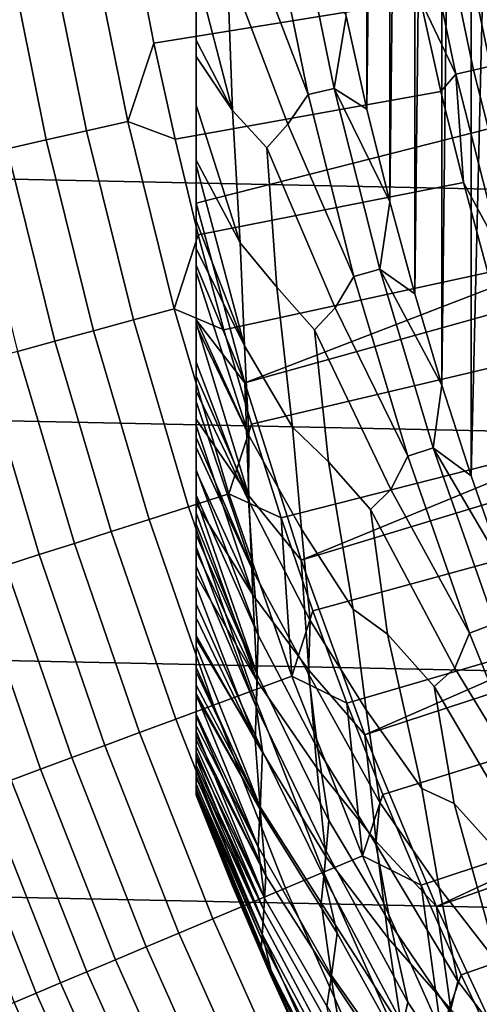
# Model space of a CAD drawing. Header units: metres. Extents: x -29 to 117, y -464 to 29.
# Tile 81 of 256: x -21.36 to -19.11, y -9.01 to -4.19. Entities that reach past the tile are written whole.
import ezdxf

# ---------------------------------------------------------------- set-up
doc = ezdxf.new("R2010")
doc.units = ezdxf.units.M
doc.layers.add('solid_24_501_056_XXX', color=7, linetype='CONTINUOUS')

msp = doc.modelspace()

# ---------------------------------------------------------------- linework, layer by layer
at = {"layer": 'solid_24_501_056_XXX'}
for points in [[(-20.5, -7.970665, 147.429871), (-20.5, 7.981003, 147.34346), (-20.5, 7.98436, 147.257355), (-20.5, -7.981005, 147.34343)], [(-20.5, -7.98436, 129.791641), (-20.5, -7.98436, 147.257355), (-20.5, 7.98436, 147.257355), (-20.5, 7.98436, 129.791641)], [(-20.5, -7.98436, 147.257355), (-20.5, -7.981005, 147.34343), (-20.5, 7.98436, 147.257355)], [(-20.5, -7.978689, 129.621338), (-20.5, -7.98436, 129.791641), (-20.5, 7.98436, 129.791641), (-20.5, 7.978689, 129.621338)], [(-20.5, -7.963321, 147.471283), (-20.5, 7.970655, 147.429932), (-20.5, 7.981003, 147.34346), (-20.5, -7.970665, 147.429871)], [(-20.5, 7.978689, 129.621338), (-20.5, 7.961432, 129.450684), (-20.5, -7.978689, 129.621338)], [(-20.5, -7.953451, 147.516571), (-20.5, 7.96332, 147.471283), (-20.5, 7.970655, 147.429932), (-20.5, -7.963321, 147.471283)], [(-20.5, -7.928685, 147.60437), (-20.5, 7.953424, 147.516678), (-20.5, 7.96332, 147.471283), (-20.5, -7.953451, 147.516571)], [(-20.5, 7.955085, 129.406357), (-20.5, -7.961432, 129.450684), (-20.5, -7.978689, 129.621338), (-20.5, 7.961432, 129.450684)], [(-20.5, 7.932583, 129.279663), (-20.5, -7.955085, 129.406357), (-20.5, -7.961432, 129.450684), (-20.5, 7.955085, 129.406357)], [(-20.5, -7.899851, 147.684433), (-20.5, 7.928636, 147.604523), (-20.5, 7.953424, 147.516678), (-20.5, -7.928685, 147.60437)], [(-20.5, 7.89168, 129.10791), (-20.5, -7.932584, 129.279663), (-20.5, -7.955085, 129.406357), (-20.5, 7.932583, 129.279663)], [(-20.5, -7.896212, 147.69342), (-20.5, 7.899852, 147.684433), (-20.5, 7.928636, 147.604523), (-20.5, -7.899851, 147.684433)], [(-20.5, -7.855006, 147.784149), (-20.5, 7.896134, 147.693619), (-20.5, 7.899852, 147.684433), (-20.5, -7.896212, 147.69342)], [(-20.5, -7.804613, 147.876602), (-20.5, 7.854891, 147.784378), (-20.5, 7.896134, 147.693619), (-20.5, -7.855006, 147.784149)], [(-20.5, 7.866208, 129.020355), (-20.5, -7.89168, 129.10791), (-20.5, -7.932584, 129.279663), (-20.5, 7.89168, 129.10791)], [(-20.5, 7.838297, 128.935287), (-20.5, -7.866208, 129.020355), (-20.5, -7.89168, 129.10791), (-20.5, 7.866208, 129.020355)], [(-20.5, -7.79329, 147.895264), (-20.5, 7.80446, 147.876862), (-20.5, 7.854891, 147.784378), (-20.5, -7.804613, 147.876602)], [(-20.5, 7.772004, 128.761612), (-20.5, -7.838297, 128.935287), (-20.5, -7.866208, 129.020355), (-20.5, 7.838297, 128.935287)], [(-20.5, -7.743899, 147.971069), (-20.5, 7.793289, 147.895264), (-20.5, 7.80446, 147.876862), (-20.5, -7.79329, 147.895264)], [(-20.5, -7.671966, 148.067352), (-20.5, 7.743721, 147.971329), (-20.5, 7.793289, 147.895264), (-20.5, -7.743899, 147.971069)], [(-20.5, 7.715996, 128.636612), (-20.5, -7.772004, 128.761612), (-20.5, -7.838297, 128.935287), (-20.5, 7.772004, 128.761612)], [(-20.5, -7.642811, 148.102859), (-20.5, 7.671778, 148.067581), (-20.5, 7.743721, 147.971329), (-20.5, -7.671966, 148.067352)], [(-20.5, 7.691751, 128.5867), (-20.5, -7.715996, 128.636612), (-20.5, -7.772004, 128.761612), (-20.5, 7.715996, 128.636612)], [(-20.5, 7.597048, 128.410522), (-20.5, -7.691751, 128.5867), (-20.5, -7.715996, 128.636612), (-20.5, 7.691751, 128.5867)], [(-20.5, -7.588067, 148.165436), (-20.5, 7.64281, 148.102859), (-20.5, 7.671778, 148.067581), (-20.5, -7.642811, 148.102859)], [(-20.5, -7.588067, 148.165436), (-20.5, 7.587895, 148.165619), (-20.5, 7.64281, 148.102859)], [(-20.5, 7.50196, 128.256302), (-20.5, -7.597048, 128.410522), (-20.5, -7.691751, 128.5867), (-20.5, 7.597048, 128.410522)], [(-20.5, -7.491001, 148.264679), (-20.5, 7.49085, 148.264816), (-20.5, 7.587895, 148.165619)], [(-20.5, -7.588067, 148.165436), (-20.5, -7.491001, 148.264679), (-20.5, 7.587895, 148.165619)], [(-20.5, 7.486599, 128.232971), (-20.5, -7.50196, 128.256302), (-20.5, -7.597048, 128.410522), (-20.5, 7.50196, 128.256302)], [(-20.5, -7.446687, 148.30632), (-20.5, 7.446687, 148.30632), (-20.5, 7.49085, 148.264816)], [(-20.5, -7.491001, 148.264679), (-20.5, -7.446687, 148.30632), (-20.5, 7.49085, 148.264816)], [(-20.5, 7.359214, 128.054153), (-20.5, -7.486599, 128.232971), (-20.5, -7.50196, 128.256302), (-20.5, 7.486599, 128.232971)], [(-20.5, -7.380428, 148.364944), (-20.5, 7.3803, 148.365051), (-20.5, 7.446687, 148.30632)], [(-20.5, -7.446687, 148.30632), (-20.5, -7.380428, 148.364944), (-20.5, 7.446687, 148.30632)], [(-20.5, -7.255523, 148.465179), (-20.5, 7.25543, 148.46524), (-20.5, 7.3803, 148.365051)], [(-20.5, -7.380428, 148.364944), (-20.5, -7.255523, 148.465179), (-20.5, 7.3803, 148.365051)], [(-20.5, 7.219668, 127.880692), (-20.5, -7.359214, 128.054153), (-20.5, -7.486599, 128.232971), (-20.5, 7.359214, 128.054153)], [(-20.5, -7.20267, 148.504456), (-20.5, 7.202671, 148.504456), (-20.5, 7.25543, 148.46524)], [(-20.5, -7.255523, 148.465179), (-20.5, -7.20267, 148.504456), (-20.5, 7.25543, 148.46524)], [(-20.5, 7.214021, 127.874092), (-20.5, -7.219668, 127.880692), (-20.5, -7.359214, 128.054153), (-20.5, 7.219668, 127.880692)], [(-20.5, 7.214021, 127.874092), (-20.5, -7.214021, 127.874092), (-20.5, -7.219668, 127.880692)], [(-20.5, 7.214021, 127.874092), (-20.5, 7.048509, 127.693161), (-20.5, -7.214021, 127.874092)], [(-20.5, -7.116039, 148.56517), (-20.5, 7.115989, 148.565216), (-20.5, 7.202671, 148.504456)], [(-20.5, -7.20267, 148.504456), (-20.5, -7.116039, 148.56517), (-20.5, 7.202671, 148.504456)], [(-20.5, -6.961066, 148.664291), (-20.5, 6.961056, 148.664291), (-20.5, 7.115989, 148.565216)], [(-20.5, -7.116039, 148.56517), (-20.5, -6.961066, 148.664291), (-20.5, 7.115989, 148.565216)], [(-20.5, 7.048509, 127.693161), (-20.5, 6.862637, 127.511368), (-20.5, -7.048509, 127.693161)], [(-20.5, 7.048509, 127.693161), (-20.5, -7.048509, 127.693161), (-20.5, -7.214021, 127.874092)], [(-20.5, -6.907518, 148.696198), (-20.5, 6.907519, 148.696198), (-20.5, 6.961056, 148.664291)], [(-20.5, -6.961066, 148.664291), (-20.5, -6.907518, 148.696198), (-20.5, 6.961056, 148.664291)], [(-20.5, -6.790088, 148.762192), (-20.5, 6.790113, 148.762177), (-20.5, 6.907519, 148.696198)], [(-20.5, -6.907518, 148.696198), (-20.5, -6.790088, 148.762192), (-20.5, 6.907519, 148.696198)], [(-20.5, 6.862637, 127.511368), (-20.5, 6.768237, 127.432182), (-20.5, -6.862637, 127.511368)], [(-20.5, -7.048509, 127.693161), (-20.5, 6.862637, 127.511368), (-20.5, -6.862637, 127.511368)], [(-19.15242, 6.420645, 126.5), (-18.99894, 6.861476, 126.5), (-19, 0, 126.5), (-19.15242, -6.420645, 126.5)], [(-20.5, -6.602488, 148.858505), (-20.5, 6.602546, 148.85849), (-20.5, 6.790113, 148.762177)], [(-20.5, -6.790088, 148.762192), (-20.5, -6.602488, 148.858505), (-20.5, 6.790113, 148.762177)], [(-20.5, 6.768237, 127.432182), (-20.5, -6.768234, 127.432182), (-20.5, -6.862637, 127.511368)], [(-20.5, 6.768237, 127.432182), (-20.5, 6.709613, 127.389404), (-20.5, -6.768234, 127.432182)], [(-20.5, 6.709613, 127.389404), (-20.5, -6.709613, 127.389404), (-20.5, -6.768234, 127.432182)], [(-20.5, 6.658244, 127.354851), (-20.5, -6.709613, 127.389404), (-20.5, 6.709613, 127.389404)], [(-20.5, 6.658244, 127.354851), (-20.5, -6.658237, 127.354851), (-20.5, -6.709613, 127.389404)], [(-20.5, 6.658244, 127.354851), (-20.5, 6.532505, 127.279572), (-20.5, -6.658237, 127.354851)], [(-20.5, -6.556567, 148.880569), (-20.5, 6.556568, 148.880569), (-20.5, 6.602546, 148.85849)], [(-20.5, -6.602488, 148.858505), (-20.5, -6.556567, 148.880569), (-20.5, 6.602546, 148.85849)], [(-20.5, -6.39737, 148.952667), (-20.5, 6.397454, 148.952637), (-20.5, 6.556568, 148.880569)], [(-20.5, -6.556567, 148.880569), (-20.5, -6.39737, 148.952667), (-20.5, 6.556568, 148.880569)], [(-20.5, 6.532505, 127.279572), (-20.5, -6.532489, 127.279564), (-20.5, -6.658237, 127.354851)], [(-20.5, 6.532505, 127.279572), (-20.5, 6.516123, 127.270576), (-20.5, -6.532489, 127.279564)], [(-20.5, 6.516123, 127.270576), (-20.5, -6.516123, 127.270576), (-20.5, -6.532489, 127.279564)], [(-20.5, 6.516123, 127.270576), (-20.5, 6.39076, 127.206665), (-20.5, -6.516123, 127.270576)], [(-19.295582, -5.976651, 126.5), (-19.295582, 5.976651, 126.5), (-19.15242, 6.420645, 126.5)], [(-19.15242, -6.420645, 126.5), (-19.295582, -5.976651, 126.5), (-19.15242, 6.420645, 126.5)], [(-20.5, -6.39737, 148.952667), (-20.5, 6.17453, 149.044434), (-20.5, 6.397454, 148.952637)], [(-20.5, 6.39076, 127.206665), (-20.5, -6.390735, 127.20665), (-20.5, -6.516123, 127.270576)], [(-20.5, 6.39076, 127.206665), (-20.5, 6.282278, 127.157463), (-20.5, -6.390735, 127.20665)], [(-20.5, 6.282278, 127.157463), (-20.5, -6.282278, 127.157463), (-20.5, -6.390735, 127.20665)], [(-20.5, 6.232512, 127.136429), (-20.5, -6.282278, 127.157463), (-20.5, 6.282278, 127.157463)], [(-20.5, 6.232512, 127.136429), (-20.5, -6.232473, 127.136414), (-20.5, -6.282278, 127.157463)], [(-20.5, 6.232512, 127.136429), (-20.5, 6.057227, 127.069077), (-20.5, -6.232473, 127.136414)], [(-20.5, -6.142985, 149.05661), (-20.5, 6.142985, 149.05661), (-20.5, 6.17453, 149.044434)], [(-20.5, -6.174427, 149.044464), (-20.5, -6.142985, 149.05661), (-20.5, 6.17453, 149.044434)], [(-20.5, -6.39737, 148.952667), (-20.5, -6.174427, 149.044464), (-20.5, 6.17453, 149.044434)], [(-20.5, -5.932414, 149.133255), (-20.5, 5.932521, 149.133209), (-20.5, 6.142985, 149.05661)], [(-20.5, -6.142985, 149.05661), (-20.5, -5.932414, 149.133255), (-20.5, 6.142985, 149.05661)], [(-20.5, 6.057227, 127.069077), (-20.5, -6.057171, 127.069054), (-20.5, -6.232473, 127.136414)], [(-20.5, 6.057227, 127.069077), (-20.5, 6.00567, 127.050964), (-20.5, -6.057171, 127.069054)], [(-20.5, 6.00567, 127.050964), (-20.5, -6.00567, 127.050964), (-20.5, -6.057171, 127.069054)], [(-20.5, 6.00567, 127.050964), (-20.5, 5.864361, 127.004784), (-20.5, -6.00567, 127.050964)], [(-20.5, -5.932414, 149.133255), (-20.5, 5.671124, 149.218842), (-20.5, 5.932521, 149.133209)], [(-19.428537, -5.529148, 126.5), (-19.428537, 5.529148, 126.5), (-19.295582, 5.976651, 126.5)], [(-19.295582, -5.976651, 126.5), (-19.428537, -5.529148, 126.5), (-19.295582, 5.976651, 126.5)], [(-20.5, 5.864361, 127.004784), (-20.5, -5.864286, 127.004761), (-20.5, -6.00567, 127.050964)], [(-20.5, 5.864361, 127.004784), (-20.5, 5.682843, 126.95192), (-20.5, -5.864286, 127.004761)], [(-20.5, 5.682843, 126.95192), (-20.5, -5.682842, 126.95192), (-20.5, -5.864286, 127.004761)], [(-20.5, 5.653031, 126.94384), (-20.5, -5.682842, 126.95192), (-20.5, 5.682843, 126.95192)], [(-20.5, -5.656203, 149.223434), (-20.5, 5.656203, 149.223434), (-20.5, 5.671124, 149.218842)], [(-20.5, -5.671026, 149.218872), (-20.5, -5.656203, 149.223434), (-20.5, 5.671124, 149.218842)], [(-20.5, -5.932414, 149.133255), (-20.5, -5.671026, 149.218872), (-20.5, 5.671124, 149.218842)], [(-20.5, -5.388566, 149.300659), (-20.5, 5.388628, 149.300629), (-20.5, 5.656203, 149.223434)], [(-20.5, -5.656203, 149.223434), (-20.5, -5.388566, 149.300659), (-20.5, 5.656203, 149.223434)], [(-20.5, 5.653031, 126.94384), (-20.5, -5.652938, 126.94381), (-20.5, -5.682842, 126.95192)], [(-20.5, 5.653031, 126.94384), (-20.5, 5.422383, 126.886475), (-20.5, -5.652938, 126.94381)], [(-19.551121, -5.078738, 126.5), (-19.551121, 5.078738, 126.5), (-19.428537, 5.529148, 126.5)], [(-19.428537, -5.529148, 126.5), (-19.551121, -5.078738, 126.5), (-19.428537, 5.529148, 126.5)], [(-20.5, 5.422383, 126.886475), (-20.5, -5.422271, 126.886452), (-20.5, -5.652938, 126.94381)], [(-20.5, 5.422383, 126.886475), (-20.5, 5.308251, 126.861031), (-20.5, -5.422271, 126.886452)], [(-20.5, 5.388628, 149.300629), (-20.5, -5.08529, 149.378677), (-20.5, 5.08529, 149.378677)], [(-20.5, -5.388566, 149.300659), (-20.5, -5.08529, 149.378677), (-20.5, 5.388628, 149.300629)], [(-20.5, 5.308251, 126.861031), (-20.5, -5.308252, 126.861031), (-20.5, -5.422271, 126.886452)], [(-20.5, 5.171655, 126.832916), (-20.5, -5.308252, 126.861031), (-20.5, 5.308251, 126.861031)], [(-20.5, 5.171655, 126.832916), (-20.5, -5.17152, 126.832886), (-20.5, -5.308252, 126.861031)], [(-20.5, 5.171655, 126.832916), (-20.5, 4.899899, 126.783401), (-20.5, -5.17152, 126.832886)], [(-20.5, -4.148526, 149.584457), (-20.5, 5.08529, 149.378677), (-20.5, -5.08529, 149.378677)], [(-19.663187, -4.625897, 126.5), (-19.663187, 4.625897, 126.5), (-19.551121, 5.078738, 126.5)], [(-19.551121, -5.078738, 126.5), (-19.663187, -4.625897, 126.5), (-19.551121, 5.078738, 126.5)], [(-20.5, 4.899899, 126.783401), (-20.5, -4.899739, 126.783371), (-20.5, -5.17152, 126.832886)], [(-20.5, 4.899899, 126.783401), (-20.5, 4.874525, 126.779175), (-20.5, -4.899739, 126.783371)], [(-20.5, 4.874525, 126.779175), (-20.5, -4.874526, 126.779175), (-20.5, -4.899739, 126.783371)], [(-20.5, 4.874525, 126.779175), (-20.5, 4.605736, 126.738159), (-20.5, -4.874526, 126.779175)], [(-20.5, 4.605736, 126.738159), (-20.5, -4.605543, 126.738136), (-20.5, -4.874526, 126.779175)], [(-20.5, 4.605736, 126.738159), (-20.5, 4.367103, 126.706787), (-20.5, -4.605543, 126.738136)], [(-19.663187, -4.625897, 126.5), (-19.764828, -4.170264, 126.5), (-19.663187, 4.625897, 126.5)], [(-20.5, 4.367103, 126.706787), (-20.5, -4.367104, 126.706787), (-20.5, -4.605543, 126.738136)], [(-20.5, 4.287942, 126.697327), (-20.5, -4.367104, 126.706787), (-20.5, 4.367103, 126.706787)], [(-20.5, 4.287942, 126.697327), (-20.5, -4.287703, 126.697304), (-20.5, -4.367104, 126.706787)], [(-20.5, 4.287942, 126.697327), (-20.5, 3.945167, 126.661034), (-20.5, -4.287703, 126.697304)], [(-20.5, 3.945167, 126.661034), (-20.5, -3.944861, 126.661011), (-20.5, -4.287703, 126.697304)], [(-19.15242, -6.420645, 126.5), (-19, 0, 126.5), (-18.979097, -0.890888, 126.5), (-18.99894, -6.861476, 126.5)], [(-28.798632, -2.418251, -99.5), (28.672085, -3.622384, -99.5), (28.495304, -4.819527, -99.5), (-28.672085, -3.622384, -99.5)], [(-19.1586, -3.528285, 123.984459), (-18.978157, -4.396625, 123.984459), (-18.902885, -4.379186, 124.036476), (-19.082613, -3.514291, 124.036476)], [(-19.41032, -3.574642, 123.874374), (-19.227507, -4.454391, 123.874374), (-19.141176, -4.434391, 123.903053), (-19.323168, -3.558592, 123.903053)], [(-19.323168, -3.558592, 123.903053), (-19.141176, -4.434391, 123.903053), (-19.057817, -4.415079, 123.939857), (-19.239017, -3.543095, 123.939857)], [(-19.239017, -3.543095, 123.939857), (-19.057817, -4.415079, 123.939857), (-18.978157, -4.396625, 123.984459), (-19.1586, -3.528285, 123.984459)], [(-19.41032, -3.574642, 123.874374), (-19.399441, -4.092175, 123.854294), (-19.227507, -4.454391, 123.874374)], [(-28.672085, -3.622384, -99.5), (28.495304, -4.819527, -99.5), (28.268473, -6.008511, -99.5), (-28.495304, -4.819527, -99.5)], [(-20.79854, -3.829988, 123.621208), (-20.705969, -4.302436, 123.621208), (-19.399441, -4.092175, 123.854294), (-19.488787, -3.642993, 123.854294)], [(-20.5, -4.148526, 149.584457), (-20.5, -5.08529, 149.378677), (-16.388214, -4.039343, 153.621323), (-16.481033, -3.642163, 153.621323)], [(-20.135374, -3.654032, 126.52346), (-19.951162, -4.553723, 126.52346), (-20.242182, -3.789505, 126.552628)], [(-20.005823, -3.630522, 126.505867), (-19.822796, -4.524424, 126.505867), (-19.951162, -4.553723, 126.52346), (-20.135374, -3.654032, 126.52346)], [(-19.822796, -4.524424, 126.505867), (-20.005823, -3.630522, 126.505867), (-19.764828, -4.170264, 126.5)], [(-21.225508, -3.796452, 123.517342), (-21.036804, -4.731612, 123.517342), (-20.834866, -4.686192, 123.577095), (-21.021759, -3.760009, 123.577095)], [(-21.021759, -3.760009, 123.577095), (-20.834866, -4.686192, 123.577095), (-20.705969, -4.302436, 123.621208), (-20.79854, -3.829988, 123.621208)], [(-21.424511, -3.832047, 123.442886), (-21.234037, -4.775974, 123.442886), (-21.036804, -4.731612, 123.517342), (-21.225508, -3.796452, 123.517342)], [(-20.347321, -3.913997, 126.593147), (-20.321449, -4.632483, 126.644699), (-20.5, -3.944861, 126.661011), (-20.5, -3.762584, 126.644547)], [(-19.951162, -4.553723, 126.52346), (-20.050571, -4.699023, 126.552628), (-20.347321, -3.913997, 126.593147), (-20.242182, -3.789505, 126.552628)], [(-21.617741, -3.866608, 123.354111), (-21.42555, -4.819049, 123.354111), (-21.234037, -4.775974, 123.442886), (-21.424511, -3.832047, 123.442886)], [(-20.5, -3.944861, 126.661011), (-20.321449, -4.632483, 126.644699), (-20.5, -4.287703, 126.697304)], [(-20.050571, -4.699023, 126.552628), (-20.153183, -4.81477, 126.593147), (-20.321449, -4.632483, 126.644699), (-20.347321, -3.913997, 126.593147)], [(-20.261585, -5.96476, 149.378677), (-16.285822, -4.434165, 153.621323), (-16.388214, -4.039343, 153.621323), (-20.5, -5.08529, 149.378677)], [(-20.705969, -4.302436, 123.621208), (-20.602665, -4.772662, 123.621208), (-19.299744, -4.539177, 123.854294), (-19.399441, -4.092175, 123.854294)], [(-19.227507, -4.454391, 123.874374), (-19.399441, -4.092175, 123.854294), (-19.299744, -4.539177, 123.854294)], [(-19.822796, -4.524424, 126.505867), (-19.764828, -4.170264, 126.5), (-19.663187, -4.625897, 126.5)], [(-20.321449, -4.632483, 126.644699), (-20.5, -4.367104, 126.706787), (-20.5, -4.287703, 126.697304)], [(-20.834866, -4.686192, 123.577095), (-20.602665, -4.772662, 123.621208), (-20.705969, -4.302436, 123.621208)], [(-20.321449, -4.632483, 126.644699), (-20.284454, -5.279127, 126.706879), (-20.5, -4.605543, 126.738136), (-20.5, -4.367104, 126.706787)], [(-20.261585, -5.96476, 149.378677), (-16.173922, -4.826397, 153.621323), (-16.285822, -4.434165, 153.621323)], [(-19.227507, -4.454391, 123.874374), (-19.004841, -5.324907, 123.874374), (-18.91951, -5.300998, 123.903053), (-19.141176, -4.434391, 123.903053)], [(-19.141176, -4.434391, 123.903053), (-18.91951, -5.300998, 123.903053), (-18.837116, -5.277913, 123.939857), (-19.057817, -4.415079, 123.939857)], [(-19.227507, -4.454391, 123.874374), (-19.299744, -4.539177, 123.854294), (-19.189747, -4.983757, 123.854294)], [(-19.227507, -4.454391, 123.874374), (-19.189747, -4.983757, 123.854294), (-19.004841, -5.324907, 123.874374)], [(-19.822796, -4.524424, 126.505867), (-19.599848, -5.409214, 126.505867), (-19.72677, -5.444243, 126.52346), (-19.951162, -4.553723, 126.52346)], [(-19.822796, -4.524424, 126.505867), (-19.663187, -4.625897, 126.5), (-19.551121, -5.078738, 126.5)], [(-19.599848, -5.409214, 126.505867), (-19.822796, -4.524424, 126.505867), (-19.551121, -5.078738, 126.5)], [(-20.602665, -4.772662, 123.621208), (-20.488682, -5.240418, 123.621208), (-19.189747, -4.983757, 123.854294), (-19.299744, -4.539177, 123.854294)], [(-19.951162, -4.553723, 126.52346), (-19.72677, -5.444243, 126.52346), (-20.050571, -4.699023, 126.552628)], [(-20.284454, -5.279127, 126.706879), (-20.5, -4.874526, 126.779175), (-20.5, -4.605543, 126.738136)], [(-20.153183, -4.81477, 126.593147), (-20.104733, -5.497355, 126.644699), (-20.284454, -5.279127, 126.706879), (-20.321449, -4.632483, 126.644699)], [(-21.036804, -4.731612, 123.517342), (-20.806919, -5.657509, 123.517342), (-20.607187, -5.603201, 123.577095), (-20.834866, -4.686192, 123.577095)], [(-20.834866, -4.686192, 123.577095), (-20.607187, -5.603201, 123.577095), (-20.488682, -5.240418, 123.621208), (-20.602665, -4.772662, 123.621208)], [(-19.72677, -5.444243, 126.52346), (-19.818117, -5.598969, 126.552628), (-20.153183, -4.81477, 126.593147), (-20.050571, -4.699023, 126.552628)], [(-21.234037, -4.775974, 123.442886), (-21.001997, -5.710552, 123.442886), (-20.806919, -5.657509, 123.517342), (-21.036804, -4.731612, 123.517342)], [(-28.495304, -4.819527, -99.5), (28.268473, -6.008511, -99.5), (27.991997, -7.187365, -99.5), (-28.268473, -6.008511, -99.5)], [(-21.610352, -4.860615, 123.25148), (-21.374199, -5.811755, 123.25148), (-21.191416, -5.762056, 123.354111), (-21.42555, -4.819049, 123.354111)], [(-21.42555, -4.819049, 123.354111), (-21.191416, -5.762056, 123.354111), (-21.001997, -5.710552, 123.442886), (-21.234037, -4.775974, 123.442886)], [(-19.818117, -5.598969, 126.552628), (-19.919189, -5.706021, 126.593147), (-20.104733, -5.497355, 126.644699), (-20.153183, -4.81477, 126.593147)], [(-20.261585, -5.96476, 149.378677), (-19.985458, -6.833128, 149.378677), (-16.052574, -5.215811, 153.621323), (-16.173922, -4.826397, 153.621323)], [(-20.284454, -5.279127, 126.706879), (-20.262295, -5.783687, 126.779205), (-20.5, -4.899739, 126.783371), (-20.5, -4.874526, 126.779175)], [(-20.5, -4.899739, 126.783371), (-20.262295, -5.783687, 126.779205), (-20.5, -5.17152, 126.832886)], [(-20.488682, -5.240418, 123.621208), (-20.36408, -5.705461, 123.621208), (-19.069511, -5.425675, 123.854294), (-19.189747, -4.983757, 123.854294)], [(-19.004841, -5.324907, 123.874374), (-19.189747, -4.983757, 123.854294), (-19.069511, -5.425675, 123.854294)], [(-20.5, -5.388566, 149.300659), (-20.261585, -5.96476, 149.378677), (-20.5, -5.08529, 149.378677)], [(-19.599848, -5.409214, 126.505867), (-19.551121, -5.078738, 126.5), (-19.428537, -5.529148, 126.5)], [(-20.262295, -5.783687, 126.779205), (-20.5, -5.308252, 126.861031), (-20.5, -5.17152, 126.832886)], [(-20.607187, -5.603201, 123.577095), (-20.36408, -5.705461, 123.621208), (-20.488682, -5.240418, 123.621208)], [(-19.985458, -6.833128, 149.378677), (-15.921853, -5.602179, 153.621323), (-16.052574, -5.215811, 153.621323)], [(-20.104733, -5.497355, 126.644699), (-20.027479, -6.18291, 126.706879), (-20.262295, -5.783687, 126.779205), (-20.284454, -5.279127, 126.706879)], [(-20.262295, -5.783687, 126.779205), (-20.240952, -6.22367, 126.861099), (-20.5, -5.422271, 126.886452), (-20.5, -5.308252, 126.861031)], [(-20.5, -5.656203, 149.223434), (-20.261585, -5.96476, 149.378677), (-20.5, -5.388566, 149.300659)], [(-20.5, -5.422271, 126.886452), (-20.240952, -6.22367, 126.861099), (-20.5, -5.652938, 126.94381)], [(-20.36408, -5.705461, 123.621208), (-20.228926, -6.167548, 123.621208), (-18.939102, -5.864697, 123.854294), (-19.069511, -5.425675, 123.854294)], [(-19.72677, -5.444243, 126.52346), (-19.462652, -6.323799, 126.52346), (-19.818117, -5.598969, 126.552628)], [(-19.599848, -5.409214, 126.505867), (-19.337429, -6.283112, 126.505867), (-19.462652, -6.323799, 126.52346), (-19.72677, -5.444243, 126.52346)], [(-19.599848, -5.409214, 126.505867), (-19.428537, -5.529148, 126.5), (-19.295582, -5.976651, 126.5)], [(-19.337429, -6.283112, 126.505867), (-19.599848, -5.409214, 126.505867), (-19.295582, -5.976651, 126.5)], [(-19.919189, -5.706021, 126.593147), (-19.851227, -6.352168, 126.644699), (-20.027479, -6.18291, 126.706879), (-20.104733, -5.497355, 126.644699)], [(-20.806919, -5.657509, 123.517342), (-20.536303, -6.572331, 123.517342), (-20.339169, -6.509241, 123.577095), (-20.607187, -5.603201, 123.577095)], [(-20.607187, -5.603201, 123.577095), (-20.339169, -6.509241, 123.577095), (-20.228926, -6.167548, 123.621208), (-20.36408, -5.705461, 123.621208)], [(-19.985458, -6.833128, 149.378677), (-19.672134, -7.688778, 149.378677), (-15.781835, -5.985275, 153.621323), (-15.921853, -5.602179, 153.621323)], [(-19.462652, -6.323799, 126.52346), (-19.545292, -6.487509, 126.552628), (-19.919189, -5.706021, 126.593147), (-19.818117, -5.598969, 126.552628)], [(-21.001997, -5.710552, 123.442886), (-20.728844, -6.633951, 123.442886), (-20.536303, -6.572331, 123.517342), (-20.806919, -5.657509, 123.517342)], [(-20.240952, -6.22367, 126.861099), (-20.5, -5.682842, 126.95192), (-20.5, -5.652938, 126.94381)], [(-20.5, -5.671026, 149.218872), (-20.241972, -6.519563, 149.223404), (-20.261585, -5.96476, 149.378677), (-20.5, -5.656203, 149.223434)], [(-20.241972, -6.519563, 149.223404), (-20.5, -5.671026, 149.218872), (-20.5, -5.932414, 149.133255)], [(-20.240952, -6.22367, 126.861099), (-20.242319, -6.541669, 126.951927), (-20.5, -5.864286, 127.004761), (-20.5, -5.682842, 126.95192)], [(-21.191416, -5.762056, 123.354111), (-20.9158, -6.693783, 123.354111), (-20.728844, -6.633951, 123.442886), (-21.001997, -5.710552, 123.442886)], [(-19.545292, -6.487509, 126.552628), (-19.645802, -6.585988, 126.593147), (-19.851227, -6.352168, 126.644699), (-19.919189, -5.706021, 126.593147)], [(-21.374199, -5.811755, 123.25148), (-21.096205, -6.751519, 123.25148), (-20.9158, -6.693783, 123.354111), (-21.191416, -5.762056, 123.354111)], [(-20.027479, -6.18291, 126.706879), (-19.983973, -6.68225, 126.779205), (-20.240952, -6.22367, 126.861099), (-20.262295, -5.783687, 126.779205)], [(-21.549404, -5.859395, 123.135521), (-21.269131, -6.806862, 123.135521), (-21.096205, -6.751519, 123.25148), (-21.374199, -5.811755, 123.25148)], [(-21.716127, -5.904727, 123.006828), (-21.433685, -6.859525, 123.006828), (-21.269131, -6.806862, 123.135521), (-21.549404, -5.859395, 123.135521)], [(-20.242319, -6.541669, 126.951927), (-20.5, -6.00567, 127.050964), (-20.5, -5.864286, 127.004761)], [(-20.228926, -6.167548, 123.621208), (-20.083286, -6.626441, 123.621208), (-18.798586, -6.300587, 123.854294), (-18.939102, -5.864697, 123.854294)], [(-20.241972, -6.519563, 149.223404), (-20.5, -5.932414, 149.133255), (-20.5, -6.142985, 149.05661)], [(-20.241972, -6.519563, 149.223404), (-19.985458, -6.833128, 149.378677), (-20.261585, -5.96476, 149.378677)], [(-19.337429, -6.283112, 126.505867), (-19.295582, -5.976651, 126.5), (-19.15242, -6.420645, 126.5)], [(-28.268473, -6.008511, -99.5), (27.991997, -7.187365, -99.5), (27.666569, -8.352916, -99.5), (-27.991997, -7.187365, -99.5)], [(-20.242319, -6.541669, 126.951927), (-20.220741, -6.887704, 127.05098), (-20.5, -6.057171, 127.069054), (-20.5, -6.00567, 127.050964)], [(-19.672134, -7.688778, 149.378677), (-15.6326, -6.364876, 153.621323), (-15.781835, -5.985275, 153.621323)], [(-20.5, -6.057171, 127.069054), (-20.220741, -6.887704, 127.05098), (-20.5, -6.232473, 127.136414)], [(-20.241972, -6.519563, 149.223404), (-20.5, -6.142985, 149.05661), (-20.5, -6.174427, 149.044464), (-20.222429, -7.002776, 149.056564)], [(-20.339169, -6.509241, 123.577095), (-20.083286, -6.626441, 123.621208), (-20.228926, -6.167548, 123.621208)], [(-20.222429, -7.002776, 149.056564), (-20.5, -6.174427, 149.044464), (-20.5, -6.39737, 148.952667)], [(-19.851227, -6.352168, 126.644699), (-19.730255, -7.074268, 126.706879), (-19.983973, -6.68225, 126.779205), (-20.027479, -6.18291, 126.706879)], [(-20.220741, -6.887704, 127.05098), (-20.5, -6.282278, 127.157463), (-20.5, -6.232473, 127.136414)], [(-19.983973, -6.68225, 126.779205), (-19.940071, -7.12908, 126.861099), (-20.242319, -6.541669, 126.951927), (-20.240952, -6.22367, 126.861099)], [(-20.220741, -6.887704, 127.05098), (-20.195341, -7.20179, 127.157471), (-20.5, -6.390735, 127.20665), (-20.5, -6.282278, 127.157463)], [(-20.083286, -6.626441, 123.621208), (-19.927237, -7.081902, 123.621208), (-18.648041, -6.733114, 123.854294), (-18.798586, -6.300587, 123.854294)], [(-19.337429, -6.283112, 126.505867), (-19.036066, -7.144355, 126.505867), (-19.159338, -7.19062, 126.52346), (-19.462652, -6.323799, 126.52346)], [(-19.337429, -6.283112, 126.505867), (-19.15242, -6.420645, 126.5), (-18.99894, -6.861476, 126.5)], [(-19.036066, -7.144355, 126.505867), (-19.337429, -6.283112, 126.505867), (-18.99894, -6.861476, 126.5)], [(-19.645802, -6.585988, 126.593147), (-19.561392, -7.195356, 126.644699), (-19.730255, -7.074268, 126.706879), (-19.851227, -6.352168, 126.644699)], [(-19.462652, -6.323799, 126.52346), (-19.159338, -7.19062, 126.52346), (-19.545292, -6.487509, 126.552628)], [(-20.195341, -7.20179, 127.157471), (-20.5, -6.516123, 127.270576), (-20.5, -6.390735, 127.20665)], [(-20.222429, -7.002776, 149.056564), (-20.5, -6.39737, 148.952667), (-20.5, -6.556567, 148.880569)], [(-19.672134, -7.688778, 149.378677), (-19.322197, -8.530118, 149.378677), (-15.474236, -6.74076, 153.621323), (-15.6326, -6.364876, 153.621323)], [(-19.159338, -7.19062, 126.52346), (-19.232653, -7.362833, 126.552628), (-19.645802, -6.585988, 126.593147), (-19.545292, -6.487509, 126.552628)], [(-20.536303, -6.572331, 123.517342), (-20.225487, -7.474288, 123.517342), (-20.031336, -7.40254, 123.577095), (-20.339169, -6.509241, 123.577095)], [(-20.195341, -7.20179, 127.157471), (-20.199945, -7.39408, 127.270569), (-20.5, -6.532489, 127.279564), (-20.5, -6.516123, 127.270576)], [(-20.5, -6.532489, 127.279564), (-20.199945, -7.39408, 127.270569), (-20.5, -6.658237, 127.354851)], [(-20.222429, -7.002776, 149.056564), (-20.5, -6.556567, 148.880569), (-20.5, -6.602488, 148.858505), (-20.201044, -7.426653, 148.880539)], [(-20.339169, -6.509241, 123.577095), (-20.031336, -7.40254, 123.577095), (-20.083286, -6.626441, 123.621208)], [(-19.940071, -7.12908, 126.861099), (-19.948284, -7.389916, 126.951927), (-20.220741, -6.887704, 127.05098), (-20.242319, -6.541669, 126.951927)], [(-20.222429, -7.002776, 149.056564), (-19.94742, -7.371742, 149.223404), (-19.985458, -6.833128, 149.378677), (-20.241972, -6.519563, 149.223404)], [(-20.728844, -6.633951, 123.442886), (-20.415113, -7.544364, 123.442886), (-20.225487, -7.474288, 123.517342), (-20.536303, -6.572331, 123.517342)], [(-20.201044, -7.426653, 148.880539), (-20.5, -6.602488, 148.858505), (-20.5, -6.790088, 148.762192)], [(-19.232653, -7.362833, 126.552628), (-19.333563, -7.45293, 126.593147), (-19.561392, -7.195356, 126.644699), (-19.645802, -6.585988, 126.593147)], [(-20.9158, -6.693783, 123.354111), (-20.599239, -7.612407, 123.354111), (-20.415113, -7.544364, 123.442886), (-20.728844, -6.633951, 123.442886)], [(-20.031336, -7.40254, 123.577095), (-19.927237, -7.081902, 123.621208), (-20.083286, -6.626441, 123.621208)], [(-21.096205, -6.751519, 123.25148), (-20.776915, -7.678067, 123.25148), (-20.599239, -7.612407, 123.354111), (-20.9158, -6.693783, 123.354111)], [(-20.199945, -7.39408, 127.270569), (-20.5, -6.709613, 127.389404), (-20.5, -6.658237, 127.354851)], [(-19.730255, -7.074268, 126.706879), (-19.665823, -7.567497, 126.779205), (-19.940071, -7.12908, 126.861099), (-19.983973, -6.68225, 126.779205)], [(-20.199945, -7.39408, 127.270569), (-20.204819, -7.552102, 127.389389), (-20.5, -6.768234, 127.432182), (-20.5, -6.709613, 127.389404)], [(-19.927237, -7.081902, 123.621208), (-19.76086, -7.53369, 123.621208), (-18.487545, -7.162047, 123.854294), (-18.648041, -6.733114, 123.854294)], [(-19.322197, -8.530118, 149.378677), (-15.306835, -7.112708, 153.621323), (-15.474236, -6.74076, 153.621323)], [(-21.269131, -6.806862, 123.135521), (-20.947224, -7.741004, 123.135521), (-20.776915, -7.678067, 123.25148), (-21.096205, -6.751519, 123.25148)], [(-20.5, -6.768234, 127.432182), (-20.204819, -7.552102, 127.389389), (-20.5, -6.862637, 127.511368)], [(-20.201044, -7.426653, 148.880539), (-20.5, -6.790088, 148.762192), (-20.5, -6.907518, 148.696198)], [(-21.433685, -6.859525, 123.006828), (-21.109287, -7.800894, 123.006828), (-20.947224, -7.741004, 123.135521), (-21.269131, -6.806862, 123.135521)], [(-19.94742, -7.371742, 149.223404), (-19.672134, -7.688778, 149.378677), (-19.985458, -6.833128, 149.378677)], [(-21.58902, -6.909237, 122.866074), (-21.26227, -7.857429, 122.866074), (-21.109287, -7.800894, 123.006828), (-21.433685, -6.859525, 123.006828)], [(-20.5, -7.048509, 127.693161), (-20.5, -6.862637, 127.511368), (-20.204819, -7.552102, 127.389389), (-20.17388, -7.769192, 127.511368)], [(-19.948284, -7.389916, 126.951927), (-19.902868, -7.758521, 127.05098), (-20.195341, -7.20179, 127.157471), (-20.220741, -6.887704, 127.05098)], [(-21.734331, -6.955742, 122.713974), (-21.405382, -7.910316, 122.713974), (-21.26227, -7.857429, 122.866074), (-21.58902, -6.909237, 122.866074)], [(-20.201044, -7.426653, 148.880539), (-20.5, -6.907518, 148.696198), (-20.5, -6.961066, 148.664291), (-20.210022, -7.714704, 148.696228)], [(-20.210022, -7.714704, 148.696228), (-20.5, -6.961066, 148.664291), (-20.5, -7.116039, 148.56517)], [(-20.201044, -7.426653, 148.880539), (-19.908411, -7.851158, 149.056564), (-19.94742, -7.371742, 149.223404), (-20.222429, -7.002776, 149.056564)], [(-20.5, -7.048509, 127.693161), (-20.17388, -7.769192, 127.511368), (-20.5, -7.214021, 127.874092)], [(-20.031336, -7.40254, 123.577095), (-19.76086, -7.53369, 123.621208), (-19.927237, -7.081902, 123.621208)], [(-19.561392, -7.195356, 126.644699), (-19.393383, -7.95141, 126.706879), (-19.665823, -7.567497, 126.779205), (-19.730255, -7.074268, 126.706879)], [(-20.210022, -7.714704, 148.696228), (-20.5, -7.116039, 148.56517), (-20.5, -7.20267, 148.504456)], [(-19.665823, -7.567497, 126.779205), (-19.598713, -8.020019, 126.861099), (-19.948284, -7.389916, 126.951927), (-19.940071, -7.12908, 126.861099)], [(-19.322197, -8.530118, 149.378677), (-18.936295, -9.355581, 149.378677), (-15.130496, -7.480502, 153.621323), (-15.306835, -7.112708, 153.621323)], [(-19.76086, -7.53369, 123.621208), (-19.584244, -7.981573, 123.621208), (-18.317184, -7.587157, 123.854294), (-18.487545, -7.162047, 123.854294)], [(-19.036066, -7.144355, 126.505867), (-18.696367, -7.991211, 126.505867), (-18.81744, -8.04296, 126.52346), (-19.159338, -7.19062, 126.52346)], [(-27.991997, -7.187365, -99.5), (27.666569, -8.352916, -99.5), (27.292519, -9.504066, -99.5), (-27.666569, -8.352916, -99.5)], [(-20.210022, -7.714704, 148.696228), (-20.5, -7.20267, 148.504456), (-20.5, -7.255523, 148.465179), (-20.185814, -8.041049, 148.504578)], [(-20.5, -7.214021, 127.874092), (-20.17388, -7.769192, 127.511368), (-20.5, -7.219668, 127.880692)], [(-20.5, -7.359214, 128.054153), (-20.5, -7.219668, 127.880692), (-20.17388, -7.769192, 127.511368), (-20.186022, -8.055791, 127.880661)], [(-19.902868, -7.758521, 127.05098), (-19.848797, -8.108196, 127.157471), (-20.199945, -7.39408, 127.270569), (-20.195341, -7.20179, 127.157471)], [(-19.333563, -7.45293, 126.593147), (-19.235762, -8.025377, 126.644699), (-19.393383, -7.95141, 126.706879), (-19.561392, -7.195356, 126.644699)], [(-19.159338, -7.19062, 126.52346), (-18.81744, -8.04296, 126.52346), (-19.232653, -7.362833, 126.552628)], [(-20.185814, -8.041049, 148.504578), (-20.5, -7.255523, 148.465179), (-20.5, -7.380428, 148.364944)], [(-20.186022, -8.055791, 127.880661), (-20.5, -7.486599, 128.232971), (-20.5, -7.359214, 128.054153)], [(-19.908411, -7.851158, 149.056564), (-19.61701, -8.21067, 149.223404), (-19.672134, -7.688778, 149.378677), (-19.94742, -7.371742, 149.223404)], [(-18.81744, -8.04296, 126.52346), (-18.880835, -8.223159, 126.552628), (-19.333563, -7.45293, 126.593147), (-19.232653, -7.362833, 126.552628)], [(-20.185814, -8.041049, 148.504578), (-20.5, -7.380428, 148.364944), (-20.5, -7.446687, 148.30632)], [(-20.225487, -7.474288, 123.517342), (-19.875076, -8.361613, 123.517342), (-19.68429, -8.281347, 123.577095), (-20.031336, -7.40254, 123.577095)], [(-19.848797, -8.108196, 127.157471), (-19.861977, -8.259063, 127.270569), (-20.204819, -7.552102, 127.389389), (-20.199945, -7.39408, 127.270569)], [(-20.031336, -7.40254, 123.577095), (-19.68429, -8.281347, 123.577095), (-19.76086, -7.53369, 123.621208)], [(-19.598713, -8.020019, 126.861099), (-19.618723, -8.225001, 126.951927), (-19.902868, -7.758521, 127.05098), (-19.948284, -7.389916, 126.951927)], [(-20.185814, -8.041049, 148.504578), (-20.5, -7.446687, 148.30632), (-20.5, -7.491001, 148.264679), (-20.195087, -8.237629, 148.306549)], [(-20.210022, -7.714704, 148.696228), (-19.864576, -8.284683, 148.880539), (-19.908411, -7.851158, 149.056564), (-20.201044, -7.426653, 148.880539)], [(-18.880835, -8.223159, 126.552628), (-18.983086, -8.305132, 126.593147), (-19.235762, -8.025377, 126.644699), (-19.333563, -7.45293, 126.593147)], [(-20.186022, -8.055791, 127.880661), (-20.5, -7.50196, 128.256302), (-20.5, -7.486599, 128.232971)], [(-20.195087, -8.237629, 148.306549), (-20.5, -7.491001, 148.264679), (-20.5, -7.588067, 148.165436)], [(-20.186022, -8.055791, 127.880661), (-20.157133, -8.379614, 128.25618), (-20.5, -7.597048, 128.410522), (-20.5, -7.50196, 128.256302)], [(-20.415113, -7.544364, 123.442886), (-20.061419, -8.440008, 123.442886), (-19.875076, -8.361613, 123.517342), (-20.225487, -7.474288, 123.517342)], [(-20.599239, -7.612407, 123.354111), (-20.242355, -8.516129, 123.354111), (-20.061419, -8.440008, 123.442886), (-20.415113, -7.544364, 123.442886)], [(-19.861977, -8.259063, 127.270569), (-19.87431, -8.383365, 127.389389), (-20.17388, -7.769192, 127.511368), (-20.204819, -7.552102, 127.389389)], [(-19.68429, -8.281347, 123.577095), (-19.584244, -7.981573, 123.621208), (-19.76086, -7.53369, 123.621208)], [(-19.393383, -7.95141, 126.706879), (-19.308481, -8.437661, 126.779205), (-19.598713, -8.020019, 126.861099), (-19.665823, -7.567497, 126.779205)], [(-20.776915, -7.678067, 123.25148), (-20.416952, -8.589584, 123.25148), (-20.242355, -8.516129, 123.354111), (-20.599239, -7.612407, 123.354111)], [(-20.195087, -8.237629, 148.306549), (-20.5, -7.588067, 148.165436), (-20.5, -7.642811, 148.102859)], [(-20.157133, -8.379614, 128.25618), (-20.5, -7.691751, 128.5867), (-20.5, -7.597048, 128.410522)], [(-19.584244, -7.981573, 123.621208), (-19.397476, -8.425319, 123.621208), (-18.137054, -8.008215, 123.854294), (-18.317184, -7.587157, 123.854294)], [(-20.195087, -8.237629, 148.306549), (-20.5, -7.642811, 148.102859), (-20.5, -7.671966, 148.067352), (-20.164022, -8.48953, 148.10318)], [(-20.947224, -7.741004, 123.135521), (-20.584311, -8.659993, 123.135521), (-20.416952, -8.589584, 123.25148), (-20.776915, -7.678067, 123.25148)], [(-20.164022, -8.48953, 148.10318), (-20.5, -7.671966, 148.067352), (-20.5, -7.743899, 147.971069)], [(-20.157133, -8.379614, 128.25618), (-20.5, -7.715996, 128.636612), (-20.5, -7.691751, 128.5867)], [(-19.61701, -8.21067, 149.223404), (-19.322197, -8.530118, 149.378677), (-19.672134, -7.688778, 149.378677)], [(-21.109287, -7.800894, 123.006828), (-20.743567, -8.726994, 123.006828), (-20.584311, -8.659993, 123.135521), (-20.947224, -7.741004, 123.135521)], [(-20.157133, -8.379614, 128.25618), (-20.167713, -8.546879, 128.636398), (-20.5, -7.772004, 128.761612), (-20.5, -7.715996, 128.636612)], [(-20.164022, -8.48953, 148.10318), (-20.5, -7.743899, 147.971069), (-20.5, -7.79329, 147.895264)], [(-20.185814, -8.041049, 148.504578), (-19.887598, -8.511468, 148.696228), (-19.864576, -8.284683, 148.880539), (-20.210022, -7.714704, 148.696228)], [(-19.618723, -8.225001, 126.951927), (-19.547514, -8.614727, 127.05098), (-19.848797, -8.108196, 127.157471), (-19.902868, -7.758521, 127.05098)], [(-21.26227, -7.857429, 122.866074), (-20.893898, -8.790239, 122.866074), (-20.743567, -8.726994, 123.006828), (-21.109287, -7.800894, 123.006828)], [(-20.167713, -8.546879, 128.636398), (-20.5, -7.838297, 128.935287), (-20.5, -7.772004, 128.761612)], [(-20.164022, -8.48953, 148.10318), (-20.5, -7.79329, 147.895264), (-20.5, -7.804613, 147.876602), (-20.171471, -8.607895, 147.895477)], [(-20.171471, -8.607895, 147.895477), (-20.5, -7.804613, 147.876602), (-20.5, -7.855006, 147.784149)], [(-20.186022, -8.055791, 127.880661), (-20.17388, -7.769192, 127.511368), (-19.87431, -8.383365, 127.389389), (-19.807693, -8.660316, 127.511368)], [(-21.405382, -7.910316, 122.713974), (-21.034533, -8.849405, 122.713974), (-20.893898, -8.790239, 122.866074), (-21.26227, -7.857429, 122.866074)], [(-20.167713, -8.546879, 128.636398), (-20.5, -7.866208, 129.020355), (-20.5, -7.838297, 128.935287)], [(-20.171471, -8.607895, 147.895477), (-20.5, -7.855006, 147.784149), (-20.5, -7.896212, 147.69342)], [(-19.864576, -8.284683, 148.880539), (-19.558821, -8.685511, 149.056564), (-19.61701, -8.21067, 149.223404), (-19.908411, -7.851158, 149.056564)], [(-20.167713, -8.546879, 128.636398), (-20.175514, -8.664531, 129.020157), (-20.5, -7.89168, 129.10791), (-20.5, -7.866208, 129.020355)], [(-20.175514, -8.664531, 129.020157), (-20.5, -7.932584, 129.279663), (-20.5, -7.89168, 129.10791)], [(-20.171471, -8.607895, 147.895477), (-20.5, -7.896212, 147.69342), (-20.5, -7.899851, 147.684433)], [(-20.171471, -8.607895, 147.895477), (-20.5, -7.899851, 147.684433), (-20.5, -7.928685, 147.60437), (-20.176952, -8.691757, 147.684509)], [(-21.537888, -7.959283, 122.551315), (-21.164742, -8.904185, 122.551315), (-21.034533, -8.849405, 122.713974), (-21.405382, -7.910316, 122.713974)], [(-20.176952, -8.691757, 147.684509), (-20.5, -7.928685, 147.60437), (-20.5, -7.953451, 147.516571)], [(-20.131977, -8.84514, 129.406281), (-20.5, -7.955085, 129.406357), (-20.5, -7.932584, 129.279663), (-20.175514, -8.664531, 129.020157)], [(-20.180531, -8.741278, 147.471375), (-20.176952, -8.691757, 147.684509), (-20.5, -7.953451, 147.516571), (-20.5, -7.963321, 147.471283)], [(-20.131977, -8.84514, 129.406281), (-20.5, -7.961432, 129.450684), (-20.5, -7.955085, 129.406357)], [(-19.235762, -8.025377, 126.644699), (-19.01754, -8.812573, 126.706879), (-19.308481, -8.437661, 126.779205), (-19.393383, -7.95141, 126.706879)], [(-21.659101, -8.004078, 122.378937), (-21.283855, -8.954298, 122.378937), (-21.164742, -8.904185, 122.551315), (-21.537888, -7.959283, 122.551315)], [(-20.131977, -8.84514, 129.406281), (-20.5, -7.978689, 129.621338), (-20.5, -7.961432, 129.450684)], [(-20.180531, -8.741278, 147.471375), (-20.5, -7.963321, 147.471283), (-20.5, -7.970665, 147.429871), (-20.321573, -8.428146, 147.257355)], [(-20.321573, -8.428146, 147.257355), (-20.5, -7.970665, 147.429871), (-20.5, -7.981005, 147.34343)], [(-20.133541, -8.867949, 129.791641), (-20.5, -7.98436, 129.791641), (-20.5, -7.978689, 129.621338), (-20.131977, -8.84514, 129.406281)], [(-20.321573, -8.428146, 147.257355), (-20.5, -7.981005, 147.34343), (-20.5, -7.98436, 147.257355)], [(-20.321573, -8.428146, 147.257355), (-20.5, -7.98436, 147.257355), (-20.5, -7.98436, 129.791641), (-20.133541, -8.867949, 129.791641)], [(-19.68429, -8.281347, 123.577095), (-19.397476, -8.425319, 123.621208), (-19.584244, -7.981573, 123.621208)], [(-21.7684, -8.044468, 122.197731), (-21.39126, -8.999484, 122.197731), (-21.283855, -8.954298, 122.378937), (-21.659101, -8.004078, 122.378937)], [(-20.195087, -8.237629, 148.306549), (-19.836691, -8.867427, 148.504578), (-19.887598, -8.511468, 148.696228), (-20.185814, -8.041049, 148.504578)], [(-19.308481, -8.437661, 126.779205), (-19.217569, -8.894676, 126.861099), (-19.618723, -8.225001, 126.951927), (-19.598713, -8.020019, 126.861099)], [(-19.397476, -8.425319, 123.621208), (-19.200657, -8.864697, 123.621208), (-17.947245, -8.424999, 123.854294), (-18.137054, -8.008215, 123.854294)], [(-18.983086, -8.305132, 126.593147), (-18.874931, -8.840713, 126.644699), (-19.01754, -8.812573, 126.706879), (-19.235762, -8.025377, 126.644699)], [(-19.807693, -8.660316, 127.511368), (-19.837879, -8.878613, 127.880661), (-20.157133, -8.379614, 128.25618), (-20.186022, -8.055791, 127.880661)], [(-19.547514, -8.614727, 127.05098), (-19.461596, -8.997994, 127.157471), (-19.861977, -8.259063, 127.270569), (-19.848797, -8.108196, 127.157471)], [(-20.164022, -8.48953, 148.10318), (-19.859064, -9.01763, 148.306549), (-19.836691, -8.867427, 148.504578), (-20.195087, -8.237629, 148.306549)], [(-19.217569, -8.894676, 126.861099), (-19.254219, -9.045439, 126.951927), (-19.547514, -8.614727, 127.05098), (-19.618723, -8.225001, 126.951927)], [(-19.558821, -8.685511, 149.056564), (-19.251335, -9.034837, 149.223404), (-19.322197, -8.530118, 149.378677), (-19.61701, -8.21067, 149.223404)], [(-19.887598, -8.511468, 148.696228), (-19.491682, -9.127522, 148.880539), (-19.558821, -8.685511, 149.056564), (-19.864576, -8.284683, 148.880539)], [(-19.875076, -8.361613, 123.517342), (-19.485762, -9.23257, 123.517342), (-19.298712, -9.143944, 123.577095), (-19.68429, -8.281347, 123.577095)], [(-19.461596, -8.997994, 127.157471), (-19.486986, -9.108653, 127.270569), (-19.87431, -8.383365, 127.389389), (-19.861977, -8.259063, 127.270569)], [(-19.68429, -8.281347, 123.577095), (-19.298712, -9.143944, 123.577095), (-19.397476, -8.425319, 123.621208)], [(-27.666569, -8.352916, -99.5), (27.292519, -9.504066, -99.5), (26.870518, -10.63886, -99.5), (-27.292519, -9.504066, -99.5)], [(-20.167713, -8.546879, 128.636398), (-20.157133, -8.379614, 128.25618), (-19.837879, -8.878613, 127.880661), (-19.776381, -9.24244, 128.25618)], [(-20.061419, -8.440008, 123.442886), (-19.668453, -9.319131, 123.442886), (-19.485762, -9.23257, 123.517342), (-19.875076, -8.361613, 123.517342)], [(-19.486986, -9.108653, 127.270569), (-19.509617, -9.200209, 127.389389), (-19.807693, -8.660316, 127.511368), (-19.87431, -8.383365, 127.389389)], [(-20.133541, -8.867949, 129.791641), (-20.133541, -8.867949, 147.257355), (-20.321573, -8.428146, 147.257355)], [(-20.180531, -8.741278, 147.471375), (-20.321573, -8.428146, 147.257355), (-20.133541, -8.867949, 147.257355)], [(-19.298712, -9.143944, 123.577095), (-19.200657, -8.864697, 123.621208), (-19.397476, -8.425319, 123.621208)], [(-19.01754, -8.812573, 126.706879), (-18.912661, -9.291011, 126.779205), (-19.217569, -8.894676, 126.861099), (-19.308481, -8.437661, 126.779205)], [(-19.200657, -8.864697, 123.621208), (-18.993889, -9.299478, 123.621208), (-17.74786, -8.837289, 123.854294), (-17.947245, -8.424999, 123.854294)], [(-20.242355, -8.516129, 123.354111), (-19.845846, -9.403181, 123.354111), (-19.668453, -9.319131, 123.442886), (-20.061419, -8.440008, 123.442886)], [(-20.416952, -8.589584, 123.25148), (-20.017023, -9.484287, 123.25148), (-19.845846, -9.403181, 123.354111), (-20.242355, -8.516129, 123.354111)], [(-20.171471, -8.607895, 147.895477), (-19.79258, -9.322751, 148.10318), (-19.859064, -9.01763, 148.306549), (-20.164022, -8.48953, 148.10318)], [(-19.836691, -8.867427, 148.504578), (-19.533777, -9.294794, 148.696228), (-19.491682, -9.127522, 148.880539), (-19.887598, -8.511468, 148.696228)], [(-19.251335, -9.034837, 149.223404), (-18.936295, -9.355581, 149.378677), (-19.322197, -8.530118, 149.378677)], [(-20.175514, -8.664531, 129.020157), (-20.167713, -8.546879, 128.636398), (-19.776381, -9.24244, 128.25618), (-19.80121, -9.364713, 128.636398)], [(-20.584311, -8.659993, 123.135521), (-20.181103, -9.56203, 123.135521), (-20.017023, -9.484287, 123.25148), (-20.416952, -8.589584, 123.25148)], [(-20.176952, -8.691757, 147.684509), (-19.810301, -9.40936, 147.895477), (-19.79258, -9.322751, 148.10318), (-20.171471, -8.607895, 147.895477)], [(-19.254219, -9.045439, 126.951927), (-19.155346, -9.454708, 127.05098), (-19.461596, -8.997994, 127.157471), (-19.547514, -8.614727, 127.05098)], [(-20.743567, -8.726994, 123.006828), (-20.337238, -9.636009, 123.006828), (-20.181103, -9.56203, 123.135521), (-20.584311, -8.659993, 123.135521)], [(-20.131977, -8.84514, 129.406281), (-20.175514, -8.664531, 129.020157), (-19.80121, -9.364713, 128.636398), (-19.819324, -9.45092, 129.020157)], [(-19.837879, -8.878613, 127.880661), (-19.807693, -8.660316, 127.511368), (-19.509617, -9.200209, 127.389389), (-19.402166, -9.534242, 127.511368)], [(-20.893898, -8.790239, 122.866074), (-20.484627, -9.705843, 122.866074), (-20.337238, -9.636009, 123.006828), (-20.743567, -8.726994, 123.006828)], [(-20.180531, -8.741278, 147.471375), (-19.823204, -9.47083, 147.684509), (-19.810301, -9.40936, 147.895477), (-20.176952, -8.691757, 147.684509)], [(-19.491682, -9.127522, 148.880539), (-19.17428, -9.504343, 149.056564), (-19.251335, -9.034837, 149.223404), (-19.558821, -8.685511, 149.056564)], [(-20.180531, -8.741278, 147.471375), (-20.133541, -8.867949, 147.257355), (-19.935991, -9.30356, 147.257355)], [(-19.823204, -9.47083, 147.684509), (-20.180531, -8.741278, 147.471375), (-19.935991, -9.30356, 147.257355), (-19.831205, -9.507209, 147.471375)], [(-21.034533, -8.849405, 122.713974), (-20.622505, -9.771172, 122.713974), (-20.484627, -9.705843, 122.866074), (-20.893898, -8.790239, 122.866074)], [(-21.164742, -8.904185, 122.551315), (-20.750164, -9.831657, 122.551315), (-20.622505, -9.771172, 122.713974), (-21.034533, -8.849405, 122.713974)], [(-20.131977, -8.84514, 129.406281), (-19.724871, -9.719182, 129.406281), (-19.729019, -9.734774, 129.791641), (-20.133541, -8.867949, 129.791641)], [(-20.133541, -8.867949, 129.791641), (-19.729019, -9.734774, 129.791641), (-19.935991, -9.30356, 147.257355), (-20.133541, -8.867949, 147.257355)], [(-19.819324, -9.45092, 129.020157), (-19.724871, -9.719182, 129.406281), (-20.131977, -8.84514, 129.406281)], [(-19.859064, -9.01763, 148.306549), (-19.453754, -9.67869, 148.504578), (-19.533777, -9.294794, 148.696228), (-19.836691, -8.867427, 148.504578)], [(-19.298712, -9.143944, 123.577095), (-18.993889, -9.299478, 123.621208), (-19.200657, -8.864697, 123.621208)], [(-21.283855, -8.954298, 122.378937), (-20.866945, -9.88699, 122.378937), (-20.750164, -9.831657, 122.551315), (-21.164742, -8.904185, 122.551315)], [(-19.402166, -9.534242, 127.511368), (-19.456213, -9.686433, 127.880661), (-19.776381, -9.24244, 128.25618), (-19.837879, -8.878613, 127.880661)], [(-18.912661, -9.291011, 126.779205), (-18.797415, -9.751278, 126.861099), (-19.254219, -9.045439, 126.951927), (-19.217569, -8.894676, 126.861099)], [(-21.39126, -8.999484, 122.197731), (-20.972246, -9.936882, 122.197731), (-20.866945, -9.88699, 122.378937), (-21.283855, -8.954298, 122.378937)], [(-21.486401, -9.03951, 122.008636), (-21.065523, -9.981078, 122.008636), (-20.972246, -9.936882, 122.197731), (-21.39126, -8.999484, 122.197731)], [(-19.155346, -9.454708, 127.05098), (-19.034529, -9.869362, 127.157471), (-19.486986, -9.108653, 127.270569), (-19.461596, -8.997994, 127.157471)]]:
    msp.add_3dface(points, dxfattribs=at)

doc.saveas('drawing.dxf')
